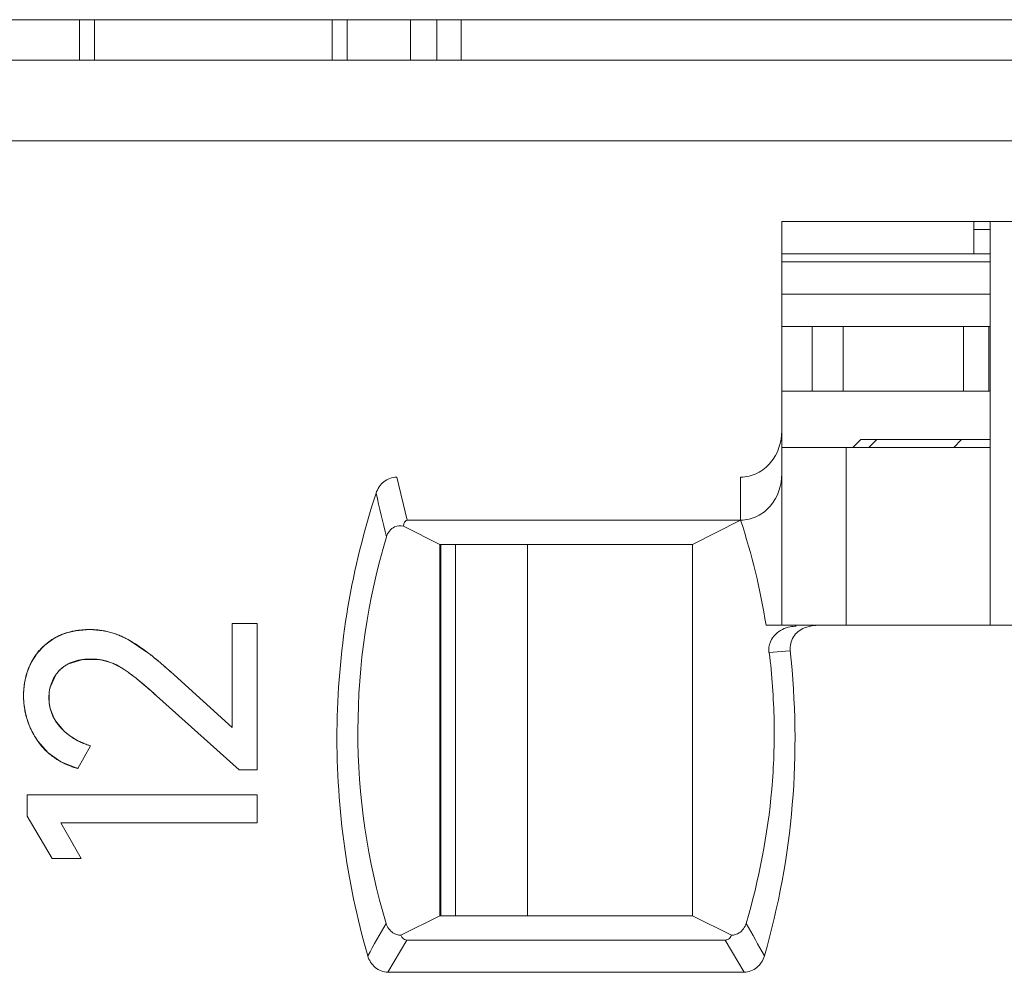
# Model space of a CAD drawing. Header units: inches. Extents: x 830 to 2908, y -1046 to 167.
# Tile 20 of 33: x 2656.12 to 2662.22, y -806.68 to -800.78. Entities that reach past the tile are written whole.
import ezdxf

# ---------------------------------------------------------------- set-up
doc = ezdxf.new("R2010")
doc.units = ezdxf.units.IN
doc.header["$LTSCALE"] = 23.1
doc.header["$MEASUREMENT"] = 0
doc.layers.get('0').update_dxf_attribs({"lineweight": 18})
for name, color, linetype, lineweight in [('1_27', 7, 'Continuous', 18), ('1_36', 7, 'Continuous', 18), ('1_44', 7, 'Continuous', 18), ('1_6', 7, 'Continuous', 18)]:
    doc.layers.add(name, color=color, linetype=linetype, lineweight=lineweight)

msp = doc.modelspace()

# ---------------------------------------------------------------- linework, layer by layer
at = {"color": 0, "linetype": 'Continuous', "lineweight": 0}
for p, q in [((2605.8303, -800.7792), (2704.8303, -800.7792)), ((2656.4929, -800.7792), (2656.4929, -801.0292)), ((2656.5853, -800.7792), (2656.5853, -801.0292)), ((2658.0569, -800.7792), (2658.0569, -801.0292)), ((2658.1493, -801.0292), (2658.1493, -800.7792)), ((2658.5431, -800.7792), (2658.5431, -801.0292)), ((2658.7058, -801.0292), (2658.7058, -800.7792)), ((2658.8569, -800.7792), (2658.8569, -801.0292)), ((2656.4697, -804.5633), (2656.5563, -804.5566)), ((2656.5563, -804.5566), (2656.6396, -804.5636)), ((2657.4391, -804.5198), (2657.5924, -804.5198)), ((2657.4391, -805.162), (2657.4391, -804.5198)), ((2657.5924, -804.5198), (2657.5924, -805.4259)), ((2656.2776, -804.6529), (2656.3341, -804.6119)), ((2656.3341, -804.6119), (2656.3988, -804.5815)), ((2656.4222, -804.574), (2656.4697, -804.5633)), ((2656.7201, -804.5849), (2656.7949, -804.6187)), ((2656.7949, -804.6187), (2656.922, -804.7041)), ((2656.231, -804.7025), (2656.2776, -804.6529)), ((2656.1944, -804.7604), (2656.231, -804.7025)), ((2656.5142, -804.7417), (2656.4243, -804.769)), ((2656.6045, -804.7412), (2656.5142, -804.7417)), ((2656.6852, -804.7601), (2656.6261, -804.7442)), ((2656.3491, -804.833), (2656.3116, -804.913)), ((2657.0782, -804.836), (2657.4391, -805.162)), ((2656.3062, -804.9416), (2656.3064, -805.0154)), ((2656.9696, -804.966), (2657.4818, -805.4259)), ((2656.312, -805.0452), (2656.3358, -805.1067)), ((2656.3443, -805.1213), (2656.3954, -805.1831)), ((2656.4282, -805.2104), (2656.4835, -805.2448)), ((2656.2996, -805.3199), (2656.2352, -805.2474)), ((2656.4825, -805.4162), (2656.5621, -805.2765)), ((2656.3773, -805.3747), (2656.2996, -805.3199)), ((2656.4825, -805.4162), (2656.3773, -805.3747)), ((2657.5924, -805.4259), (2657.4818, -805.4259)), ((2656.1702, -805.5795), (2657.5924, -805.5795)), ((2656.1702, -805.7114), (2656.1702, -805.5795)), ((2657.5924, -805.5795), (2657.5924, -805.7541)), ((2656.1702, -805.7114), (2656.3235, -805.9747)), ((2657.5924, -805.7541), (2656.3778, -805.7541)), ((2656.5037, -805.9747), (2656.3778, -805.7541)), ((2656.3778, -805.7541), (2656.4594, -805.8971)), ((2656.5037, -805.9747), (2656.3235, -805.9747))]:
    msp.add_line(p, q, dxfattribs=at)
for centre, radius, start, end in [((2656.5303, -804.9529), 0.394, 105.92157, 109.48917), ((2656.5613, -805.0255), 0.4685, 77.61488, 80.37199), ((2656.5563, -805.0371), 0.4809, 70.09539, 73.09804), ((2656.566, -805.099), 0.3598, 80.37638, 83.85986), ((2655.5841, -806.4333), 2.1864, 50.46136, 52.27096), ((2656.5664, -804.9498), 0.4175, 153.02074, 162.04177), ((2656.5576, -805.1039), 0.3668, 65.84733, 69.63409), ((2655.4559, -806.5901), 2.3889, 50.29347, 50.48392), ((2655.1973, -806.897), 2.7902, 47.9738, 50.23464), ((2656.6019, -804.961), 0.4547, 163.31139, 171.03906), ((2656.5853, -804.9564), 0.4375, 161.9816, 163.27086), ((2654.7835, -807.3613), 3.4122, 47.73987, 48.03161), ((2656.627, -804.965), 0.4801, 171.03732, 180.11591), ((2656.5581, -804.9738), 0.2539, 166.14342, 172.71192), ((2655.2174, -806.8827), 2.5967, 50.11133, 50.5474), ((2655.1623, -806.9487), 2.6827, 49.78261, 50.11184), ((2654.9455, -807.2023), 3.0163, 47.85297, 49.74919), ((2656.6446, -804.9649), 0.4978, 180.12051, 191.07646), ((2656.5783, -804.9798), 0.2742, 187.44191, 193.79241), ((2656.6491, -804.9642), 0.5023, 191.05592, 192.51355), ((2656.6481, -804.9644), 0.5013, 192.51214, 196.43092), ((2656.6423, -804.9662), 0.4952, 196.42344, 202.40461), ((2656.5801, -804.974), 0.278, 208.51743, 211.99577), ((2656.6355, -804.9689), 0.4878, 202.41545, 203.60999), ((2656.6192, -804.9767), 0.4699, 203.54112, 215.17684), ((2656.6351, -804.9286), 0.3496, 226.72853, 229.15296), ((2656.647, -804.9146), 0.3679, 229.17007, 233.50812), ((2656.6845, -804.8563), 0.4374, 242.64397, 243.77403), ((2656.6901, -804.8447), 0.4503, 243.7875, 247.86592), ((2656.6961, -804.8298), 0.4664, 247.86628, 253.29591)]:
    msp.add_arc(centre, radius, start, end, dxfattribs=at)
for points, knots in [([(2656.5563, -804.5566), (2656.5454, -804.5566), (2656.5241, -804.5571), (2656.4934, -804.5597), (2656.4688, -804.5633), (2656.4497, -804.5671), (2656.4357, -804.5703), (2656.4219, -804.574), (2656.4085, -804.5781), (2656.3953, -804.5826), (2656.3846, -804.5868), (2656.3762, -804.5903), (2656.37, -804.5931), (2656.3638, -804.5959), (2656.3587, -804.5984), (2656.3547, -804.6004), (2656.3517, -804.602), (2656.3487, -804.6036), (2656.3457, -804.6052), (2656.3433, -804.6065), (2656.3413, -804.6076), (2656.3399, -804.6085), (2656.3386, -804.6092), (2656.3377, -804.6097), (2656.337, -804.6101), (2656.3362, -804.6106), (2656.3356, -804.6109), (2656.3351, -804.6112), (2656.3348, -804.6114), (2656.3346, -804.6115), (2656.3344, -804.6116), (2656.3343, -804.6117), (2656.3342, -804.6118), (2656.3341, -804.6118), (2656.3341, -804.6119), (2656.3341, -804.6119)], [0, 0, 0, 0, 0.125, 0.25, 0.375, 0.4375, 0.500001, 0.562501, 0.625001, 0.687501, 0.750001, 0.781251, 0.812501, 0.843751, 0.875001, 0.890626, 0.906251, 0.921876, 0.937501, 0.953126, 0.960938, 0.968751, 0.976563, 0.98047, 0.984376, 0.988282, 0.992188, 0.994142, 0.996095, 0.997071, 0.998048, 0.999024, 0.999513, 0.999757, 1, 1, 1, 1]), ([(2656.7949, -804.6187), (2656.7855, -804.6135), (2656.7666, -804.6038), (2656.7378, -804.5912), (2656.7135, -804.5823), (2656.6938, -804.5761), (2656.679, -804.572), (2656.664, -804.5684), (2656.649, -804.5652), (2656.6338, -804.5625), (2656.621, -804.5607), (2656.6108, -804.5595), (2656.6031, -804.5587), (2656.5954, -804.558), (2656.5889, -804.5576), (2656.5837, -804.5573), (2656.5798, -804.5571), (2656.5759, -804.5569), (2656.572, -804.5568), (2656.5687, -804.5567), (2656.5661, -804.5566), (2656.5641, -804.5566), (2656.5625, -804.5566), (2656.5612, -804.5566), (2656.5602, -804.5566), (2656.5592, -804.5566), (2656.5584, -804.5566), (2656.5577, -804.5566), (2656.5573, -804.5566), (2656.557, -804.5566), (2656.5568, -804.5566), (2656.5566, -804.5566), (2656.5564, -804.5566), (2656.5563, -804.5566), (2656.5563, -804.5566), (2656.5563, -804.5566)], [0, 0, 0, 0, 0.125, 0.25, 0.375, 0.4375, 0.5, 0.562501, 0.625001, 0.687501, 0.750001, 0.781251, 0.812501, 0.843751, 0.875001, 0.890626, 0.906251, 0.921876, 0.937501, 0.953126, 0.960938, 0.968751, 0.976563, 0.98047, 0.984376, 0.988282, 0.992188, 0.994142, 0.996095, 0.997071, 0.998048, 0.999024, 0.999513, 0.999757, 1, 1, 1, 1]), ([(2656.3341, -804.6119), (2656.3264, -804.6165), (2656.3115, -804.6261), (2656.2906, -804.6417), (2656.2743, -804.6557), (2656.2619, -804.6675), (2656.253, -804.6766), (2656.2445, -804.686), (2656.2362, -804.6958), (2656.2284, -804.7058), (2656.2221, -804.7144), (2656.2173, -804.7214), (2656.2137, -804.7267), (2656.2103, -804.7322), (2656.2075, -804.7367), (2656.2053, -804.7404), (2656.2037, -804.7432), (2656.2021, -804.746), (2656.2005, -804.7489), (2656.1992, -804.7512), (2656.1981, -804.7531), (2656.1974, -804.7546), (2656.1967, -804.7558), (2656.1962, -804.7567), (2656.1959, -804.7575), (2656.1955, -804.7582), (2656.1952, -804.7588), (2656.1949, -804.7593), (2656.1948, -804.7596), (2656.1946, -804.7598), (2656.1945, -804.76), (2656.1945, -804.7601), (2656.1944, -804.7603), (2656.1944, -804.7603), (2656.1944, -804.7604), (2656.1944, -804.7604)], [0, 0, 0, 0, 0.125, 0.25, 0.375, 0.4375, 0.500001, 0.562501, 0.625001, 0.687501, 0.750001, 0.781251, 0.812501, 0.843751, 0.875001, 0.890626, 0.906251, 0.921876, 0.937501, 0.953126, 0.960938, 0.968751, 0.976563, 0.98047, 0.984376, 0.988282, 0.992188, 0.994142, 0.996095, 0.997071, 0.998048, 0.999024, 0.999513, 0.999757, 1, 1, 1, 1]), ([(2656.372, -804.8069), (2656.3776, -804.8012), (2656.3895, -804.7906), (2656.4091, -804.7768), (2656.4269, -804.7671), (2656.442, -804.7604), (2656.4538, -804.7559), (2656.4661, -804.7519), (2656.4787, -804.7484), (2656.4918, -804.7455), (2656.5031, -804.7435), (2656.5123, -804.7422), (2656.5194, -804.7413), (2656.5265, -804.7406), (2656.5326, -804.7401), (2656.5375, -804.7398), (2656.5412, -804.7395), (2656.5449, -804.7394), (2656.5487, -804.7392), (2656.5518, -804.7391), (2656.5544, -804.7391), (2656.5563, -804.739), (2656.5579, -804.739), (2656.5591, -804.739), (2656.5601, -804.739), (2656.5611, -804.739), (2656.5619, -804.739), (2656.5625, -804.739), (2656.5629, -804.739), (2656.5632, -804.739), (2656.5635, -804.739), (2656.5637, -804.739), (2656.5638, -804.739), (2656.5639, -804.739), (2656.564, -804.739), (2656.564, -804.739)], [0, 0, 0, 0, 0.125, 0.25, 0.375, 0.4375, 0.500001, 0.562501, 0.625001, 0.687501, 0.750001, 0.781251, 0.812501, 0.843751, 0.875001, 0.890626, 0.906251, 0.921876, 0.937501, 0.953126, 0.960938, 0.968751, 0.976563, 0.98047, 0.984376, 0.988282, 0.992188, 0.994142, 0.996095, 0.997071, 0.998048, 0.999024, 0.999513, 0.999757, 1, 1, 1, 1]), ([(2656.564, -804.739), (2656.572, -804.739), (2656.5881, -804.7395), (2656.6116, -804.7417), (2656.6309, -804.7449), (2656.6461, -804.7482), (2656.6574, -804.751), (2656.6685, -804.7542), (2656.6796, -804.7578), (2656.6905, -804.7618), (2656.6995, -804.7655), (2656.7067, -804.7686), (2656.712, -804.771), (2656.7173, -804.7735), (2656.7217, -804.7756), (2656.7252, -804.7774), (2656.7279, -804.7788), (2656.7305, -804.7802), (2656.7331, -804.7816), (2656.7353, -804.7828), (2656.737, -804.7837), (2656.7383, -804.7845), (2656.7394, -804.7851), (2656.7402, -804.7856), (2656.7409, -804.786), (2656.7415, -804.7863), (2656.7421, -804.7866), (2656.7425, -804.7869), (2656.7428, -804.787), (2656.743, -804.7872), (2656.7431, -804.7873), (2656.7433, -804.7873), (2656.7434, -804.7874), (2656.7434, -804.7874), (2656.7435, -804.7875), (2656.7435, -804.7875)], [0, 0, 0, 0, 0.125, 0.25, 0.375, 0.4375, 0.500001, 0.562501, 0.625001, 0.687501, 0.750001, 0.781251, 0.812501, 0.843751, 0.875001, 0.890626, 0.906251, 0.921876, 0.937501, 0.953126, 0.960938, 0.968751, 0.976564, 0.98047, 0.984376, 0.988282, 0.992189, 0.994142, 0.996095, 0.997071, 0.998048, 0.999024, 0.999513, 0.999757, 1, 1, 1, 1]), ([(2656.1944, -804.7604), (2656.1904, -804.7681), (2656.183, -804.7838), (2656.1733, -804.808), (2656.1665, -804.8287), (2656.1618, -804.8455), (2656.1587, -804.8583), (2656.1559, -804.8712), (2656.1535, -804.8843), (2656.1514, -804.8975), (2656.15, -804.9087), (2656.1491, -804.9177), (2656.1485, -804.9244), (2656.148, -804.9313), (2656.1477, -804.937), (2656.1474, -804.9416), (2656.1473, -804.945), (2656.1471, -804.9485), (2656.147, -804.952), (2656.147, -804.9549), (2656.1469, -804.9572), (2656.1469, -804.9589), (2656.1469, -804.9604), (2656.1469, -804.9616), (2656.1469, -804.9624), (2656.1469, -804.9633), (2656.1469, -804.964), (2656.1469, -804.9646), (2656.1469, -804.965), (2656.1469, -804.9653), (2656.1469, -804.9655), (2656.1469, -804.9657), (2656.1469, -804.9658), (2656.1469, -804.9659), (2656.1469, -804.966), (2656.1469, -804.966)], [0, 0, 0, 0, 0.125, 0.25, 0.375, 0.4375, 0.5, 0.562501, 0.625001, 0.687501, 0.750001, 0.781251, 0.812501, 0.843751, 0.875001, 0.890626, 0.906251, 0.921876, 0.937501, 0.953126, 0.960938, 0.968751, 0.976563, 0.98047, 0.984376, 0.988282, 0.992188, 0.994142, 0.996095, 0.997071, 0.998048, 0.999024, 0.999513, 0.999757, 1, 1, 1, 1]), ([(2656.4243, -804.769), (2656.4052, -804.7791), (2656.3779, -804.7986), (2656.356, -804.8237), (2656.3491, -804.833)], [0, 0, 0, 0, 0.650661, 1, 1, 1, 1]), ([(2656.8674, -804.8777), (2656.8588, -804.8705), (2656.819, -804.8383), (2656.7675, -804.7991), (2656.7199, -804.7747), (2656.7076, -804.7692)], [0, 0, 0, 0, 0.174503, 0.792882, 1, 1, 1, 1]), ([(2656.7435, -804.7875), (2656.7503, -804.7915), (2656.7647, -804.8004), (2656.7882, -804.8164), (2656.8094, -804.8318), (2656.8272, -804.8454), (2656.8411, -804.8563), (2656.8555, -804.8677), (2656.8703, -804.8799), (2656.8857, -804.8926), (2656.8988, -804.9037), (2656.9096, -804.913), (2656.9178, -804.9201), (2656.9261, -804.9273), (2656.9332, -804.9335), (2656.9389, -804.9385), (2656.9432, -804.9423), (2656.9475, -804.9461), (2656.9518, -804.95), (2656.9555, -804.9533), (2656.9584, -804.9559), (2656.9606, -804.9579), (2656.9625, -804.9596), (2656.964, -804.9609), (2656.9651, -804.9619), (2656.9662, -804.9629), (2656.9671, -804.9638), (2656.9679, -804.9644), (2656.9683, -804.9649), (2656.9687, -804.9652), (2656.969, -804.9654), (2656.9692, -804.9657), (2656.9694, -804.9658), (2656.9695, -804.9659), (2656.9696, -804.966), (2656.9696, -804.966)], [0, 0, 0, 0, 0.125, 0.25, 0.375001, 0.437501, 0.500001, 0.562501, 0.625001, 0.687501, 0.750001, 0.781251, 0.812501, 0.843751, 0.875001, 0.890626, 0.906251, 0.921876, 0.937501, 0.953126, 0.960939, 0.968751, 0.976564, 0.98047, 0.984377, 0.988283, 0.992189, 0.994142, 0.996095, 0.997072, 0.998048, 0.999025, 0.999513, 0.999757, 1, 1, 1, 1]), ([(2656.304, -804.9777), (2656.304, -804.9691), (2656.3047, -804.9523), (2656.3079, -804.9282), (2656.3123, -804.9091), (2656.3169, -804.8943), (2656.3209, -804.8835), (2656.3254, -804.8729), (2656.3305, -804.8627), (2656.336, -804.8527), (2656.3411, -804.8446), (2656.3455, -804.8382), (2656.3488, -804.8335), (2656.3524, -804.8289), (2656.3554, -804.8251), (2656.3579, -804.8221), (2656.3598, -804.8199), (2656.3618, -804.8177), (2656.3637, -804.8155), (2656.3654, -804.8137), (2656.3668, -804.8122), (2656.3678, -804.8111), (2656.3686, -804.8102), (2656.3693, -804.8095), (2656.3699, -804.809), (2656.3704, -804.8085), (2656.3708, -804.808), (2656.3712, -804.8077), (2656.3714, -804.8074), (2656.3716, -804.8073), (2656.3717, -804.8071), (2656.3718, -804.807), (2656.3719, -804.8069), (2656.3719, -804.8069), (2656.372, -804.8069), (2656.372, -804.8069)], [0, 0, 0, 0, 0.125, 0.25, 0.375, 0.4375, 0.5, 0.562501, 0.625001, 0.687501, 0.750001, 0.781251, 0.812501, 0.843751, 0.875001, 0.890626, 0.906251, 0.921876, 0.937501, 0.953126, 0.960938, 0.968751, 0.976563, 0.98047, 0.984376, 0.988282, 0.992188, 0.994142, 0.996095, 0.997071, 0.998048, 0.999024, 0.999513, 0.999757, 1, 1, 1, 1]), ([(2656.1469, -804.966), (2656.1469, -804.9789), (2656.1478, -805.0045), (2656.1519, -805.0419), (2656.1577, -805.0724), (2656.1636, -805.0963), (2656.1688, -805.114), (2656.1747, -805.1314), (2656.1812, -805.1487), (2656.1885, -805.1657), (2656.1951, -805.1797), (2656.2007, -805.1908), (2656.2051, -805.199), (2656.2097, -805.2072), (2656.2136, -805.214), (2656.2169, -805.2194), (2656.2194, -805.2234), (2656.2219, -805.2275), (2656.2245, -805.2315), (2656.2266, -805.2348), (2656.2284, -805.2375), (2656.2297, -805.2394), (2656.2308, -805.2411), (2656.2317, -805.2424), (2656.2324, -805.2434), (2656.2331, -805.2444), (2656.2337, -805.2452), (2656.2341, -805.2459), (2656.2344, -805.2463), (2656.2346, -805.2466), (2656.2348, -805.2469), (2656.235, -805.2471), (2656.2351, -805.2472), (2656.2351, -805.2473), (2656.2352, -805.2474), (2656.2352, -805.2474)], [0, 0, 0, 0, 0.125, 0.25, 0.375, 0.4375, 0.5, 0.562501, 0.625001, 0.687501, 0.750001, 0.781251, 0.812501, 0.843751, 0.875001, 0.890626, 0.906251, 0.921876, 0.937501, 0.953126, 0.960938, 0.968751, 0.976563, 0.98047, 0.984376, 0.988282, 0.992188, 0.994142, 0.996095, 0.997071, 0.998048, 0.999024, 0.999513, 0.999757, 1, 1, 1, 1]), ([(2656.3749, -805.162), (2656.3689, -805.1553), (2656.3579, -805.1418), (2656.3435, -805.1207), (2656.3333, -805.1025), (2656.3263, -805.0876), (2656.3216, -805.0761), (2656.3174, -805.0645), (2656.3138, -805.0527), (2656.3108, -805.0407), (2656.3087, -805.0305), (2656.3073, -805.0223), (2656.3064, -805.016), (2656.3057, -805.0098), (2656.3051, -805.0045), (2656.3048, -805.0003), (2656.3046, -804.9971), (2656.3044, -804.9939), (2656.3042, -804.9906), (2656.3041, -804.988), (2656.3041, -804.9858), (2656.304, -804.9842), (2656.304, -804.9828), (2656.304, -804.9817), (2656.304, -804.9809), (2656.304, -804.9801), (2656.304, -804.9794), (2656.304, -804.9789), (2656.304, -804.9785), (2656.304, -804.9783), (2656.304, -804.9781), (2656.304, -804.9779), (2656.304, -804.9778), (2656.304, -804.9777), (2656.304, -804.9777), (2656.304, -804.9777)], [0, 0, 0, 0, 0.125, 0.25, 0.375, 0.4375, 0.5, 0.562501, 0.625001, 0.687501, 0.750001, 0.781251, 0.812501, 0.843751, 0.875001, 0.890626, 0.906251, 0.921876, 0.937501, 0.953126, 0.960938, 0.968751, 0.976563, 0.98047, 0.984376, 0.988282, 0.992188, 0.994142, 0.996095, 0.997071, 0.998048, 0.999024, 0.999513, 0.999757, 1, 1, 1, 1]), ([(2656.5621, -805.2765), (2656.5524, -805.2735), (2656.5334, -805.2672), (2656.5065, -805.2564), (2656.4852, -805.2462), (2656.4689, -805.2374), (2656.457, -805.2304), (2656.4455, -805.2231), (2656.4343, -805.2154), (2656.4235, -805.2074), (2656.4148, -805.2004), (2656.408, -805.1946), (2656.403, -805.1902), (2656.3981, -805.1857), (2656.3941, -805.1819), (2656.3909, -805.1788), (2656.3885, -805.1765), (2656.3862, -805.1741), (2656.3839, -805.1717), (2656.382, -805.1697), (2656.3805, -805.1681), (2656.3793, -805.1669), (2656.3784, -805.1659), (2656.3776, -805.165), (2656.3771, -805.1644), (2656.3765, -805.1638), (2656.3761, -805.1633), (2656.3757, -805.1629), (2656.3755, -805.1626), (2656.3753, -805.1624), (2656.3751, -805.1623), (2656.375, -805.1621), (2656.3749, -805.162), (2656.3749, -805.162), (2656.3749, -805.162), (2656.3749, -805.162)], [0, 0, 0, 0, 0.125, 0.25, 0.375, 0.4375, 0.5, 0.562501, 0.625001, 0.687501, 0.750001, 0.781251, 0.812501, 0.843751, 0.875001, 0.890626, 0.906251, 0.921876, 0.937501, 0.953126, 0.960938, 0.968751, 0.976563, 0.98047, 0.984376, 0.988282, 0.992188, 0.994142, 0.996095, 0.997071, 0.998048, 0.999024, 0.999513, 0.999757, 1, 1, 1, 1]), ([(2656.2352, -805.2474), (2656.2425, -805.2579), (2656.258, -805.278), (2656.2833, -805.3056), (2656.3063, -805.3265), (2656.3258, -805.3418), (2656.341, -805.3527), (2656.3568, -805.3629), (2656.373, -805.3725), (2656.3899, -805.3814), (2656.4044, -805.3883), (2656.4163, -805.3935), (2656.4253, -805.3972), (2656.4345, -805.4008), (2656.4422, -805.4036), (2656.4485, -805.4058), (2656.4533, -805.4074), (2656.458, -805.409), (2656.4629, -805.4105), (2656.4669, -805.4117), (2656.4701, -805.4127), (2656.4726, -805.4134), (2656.4746, -805.414), (2656.4763, -805.4145), (2656.4775, -805.4148), (2656.4787, -805.4151), (2656.4798, -805.4154), (2656.4806, -805.4156), (2656.4811, -805.4158), (2656.4815, -805.4159), (2656.4818, -805.416), (2656.4821, -805.4161), (2656.4823, -805.4161), (2656.4824, -805.4161), (2656.4825, -805.4162), (2656.4825, -805.4162)], [0, 0, 0, 0, 0.125, 0.25, 0.375, 0.4375, 0.5, 0.5625, 0.625, 0.6875, 0.75, 0.78125, 0.8125, 0.84375, 0.875, 0.890625, 0.90625, 0.921875, 0.9375, 0.953125, 0.960938, 0.96875, 0.976563, 0.980469, 0.984375, 0.988281, 0.992188, 0.994141, 0.996094, 0.997071, 0.998047, 0.999024, 0.999512, 0.999756, 1, 1, 1, 1])]:
    msp.add_open_spline(points, degree=3, knots=knots, dxfattribs=at)
msp.add_open_spline([(2657.0782, -804.836), (2656.9644, -804.7326), (2656.87, -804.6601), (2656.7949, -804.6187)], degree=3, dxfattribs=at)
at = {"layer": '1_27', "color": 0, "linetype": 'Continuous', "lineweight": 0}
for p, q in [((2662.0301, -802.2292), (2662.0301, -802.0292)), ((2662.13, -802.0792), (2662.0301, -802.0792)), ((2662.13, -802.2292), (2660.8408, -802.2292))]:
    msp.add_line(p, q, dxfattribs=at)
at = {"layer": '1_36', "color": 0, "linetype": 'Continuous', "lineweight": 0}
for p, q in [((2662.13, -803.4292), (2660.8408, -803.4292)), ((2661.2397, -804.5292), (2661.2397, -803.4292)), ((2658.8211, -806.3292), (2658.8211, -804.0292)), ((2659.267, -804.0292), (2659.267, -806.3292))]:
    msp.add_line(p, q, dxfattribs=at)
at = {"layer": '1_44', "color": 0, "linetype": 'Continuous', "lineweight": 0}
for p, q in [((2660.8408, -802.6792), (2662.13, -802.6792)), ((2661.0287, -803.0792), (2661.0287, -802.6792)), ((2661.2213, -802.6792), (2661.2213, -803.0792)), ((2661.9659, -803.0792), (2661.9659, -802.6792)), ((2662.1228, -802.6792), (2662.1228, -803.0792)), ((2660.8408, -803.0792), (2662.13, -803.0792)), ((2658.7303, -804.0292), (2658.7303, -806.3292))]:
    msp.add_line(p, q, dxfattribs=at)
at = {"layer": '1_6', "color": 0, "linetype": 'Continuous', "lineweight": 0}
for p, q in [((2632.3105, -801.0292), (2701.9285, -801.0292)), ((2700.3378, -801.5292), (2632.6522, -801.5292)), ((2660.8408, -804.5292), (2660.8408, -802.0292)), ((2660.8408, -802.0292), (2663.0197, -802.0292)), ((2662.13, -802.0292), (2662.13, -804.5292)), ((2660.8408, -802.2792), (2662.13, -802.2792)), ((2662.13, -802.4792), (2660.8408, -802.4792)), ((2661.2803, -803.4292), (2661.3303, -803.3792)), ((2662.13, -803.3792), (2661.3303, -803.3792)), ((2661.4281, -803.3792), (2661.3791, -803.4292)), ((2661.905, -803.4292), (2661.954, -803.3792)), ((2658.5219, -803.8792), (2658.4569, -803.6125)), ((2660.5856, -803.8792), (2660.5856, -803.6125)), ((2658.5219, -803.8792), (2660.5856, -803.8792)), ((2660.5856, -803.8792), (2660.2884, -804.0292)), ((2658.723, -804.0292), (2658.4984, -803.9159)), ((2658.7229, -806.3292), (2658.7229, -804.0292)), ((2658.723, -804.0292), (2660.2883, -804.0292)), ((2660.2883, -806.3292), (2660.2883, -804.0292)), ((2660.7433, -804.5292), (2661.0393, -804.5292)), ((2660.9809, -804.5459), (2661.0336, -804.5311)), ((2661.0338, -804.5327), (2661.0516, -804.5308)), ((2663.0197, -804.5292), (2661.0441, -804.5292)), ((2660.8899, -804.6872), (2660.7614, -804.6991)), ((2658.4827, -806.4496), (2658.723, -806.3292)), ((2660.2883, -806.3292), (2658.7229, -806.3292)), ((2660.2884, -806.3292), (2660.5285, -806.4496)), ((2658.4028, -806.6792), (2658.5205, -806.4792)), ((2660.4908, -806.4792), (2658.5205, -806.4792)), ((2660.4908, -806.4792), (2660.6071, -806.6792)), ((2660.6071, -806.6792), (2658.4028, -806.6792))]:
    msp.add_line(p, q, dxfattribs=at)
for centre, radius, start, end in [((2755.9325, -780.652), 100.2907, 193.293208, 193.451758), ((2656.6677, -805.1745), 4.1264, 8.99667, 18.29428), ((2660.9303, -804.7315), 0.1957, 89.93163, 101.28513), ((2669.3612, -812.7842), 12.7036, 149.71303, 150.74831), ((2651.7368, -811.5603), 10.2843, 28.98031, 30.26251)]:
    msp.add_arc(centre, radius, start, end, dxfattribs=at)
for points, knots in [([(2660.8408, -803.3256), (2660.8409, -803.3952), (2660.8039, -803.5053), (2660.6922, -803.595), (2660.6208, -803.6127), (2660.5856, -803.6125)], [0, 0, 0, 0, 0.496876, 0.748597, 1, 1, 1, 1]), ([(2658.4569, -803.6125), (2658.4285, -803.6124), (2658.3702, -803.634), (2658.3378, -803.6851), (2658.329, -803.7123)], [0, 0, 0, 0, 0.498571, 1, 1, 1, 1]), ([(2660.5856, -803.8792), (2660.6208, -803.8793), (2660.6922, -803.8617), (2660.8039, -803.772), (2660.8409, -803.6619), (2660.8408, -803.5923)], [0, 0, 0, 0, 0.251497, 0.503184, 1, 1, 1, 1]), ([(2658.329, -803.7123), (2658.1786, -804.1711), (2658.0142, -805.1393), (2658.1437, -806.1127), (2658.2776, -806.5767)], [0, 0, 0, 0, 0.5, 1, 1, 1, 1]), ([(2658.5219, -803.8792), (2658.5133, -803.8803), (2658.5011, -803.8948), (2658.4997, -803.9095), (2658.4984, -803.9159)], [0, 0, 0, 0, 0.572011, 1, 1, 1, 1]), ([(2658.3932, -803.9823), (2658.4008, -803.9569), (2658.432, -803.9145), (2658.4804, -803.9125), (2658.4984, -803.9158)], [0, 0, 0, 0, 0.591555, 1, 1, 1, 1]), ([(2658.3915, -806.3774), (2658.2759, -805.9909), (2658.1566, -805.1797), (2658.277, -804.3687), (2658.3932, -803.9823)], [0, 0, 0, 0, 0.499974, 1, 1, 1, 1]), ([(2660.7614, -804.6991), (2660.7581, -804.6767), (2660.7638, -804.6327), (2660.809, -804.5706), (2660.8594, -804.5461), (2660.892, -804.5396)], [0, 0, 0, 0, 0.30085, 0.557051, 1, 1, 1, 1]), ([(2660.8924, -804.6871), (2660.8907, -804.6578), (2660.9023, -804.5948), (2660.9541, -804.5579), (2660.9809, -804.5459)], [0, 0, 0, 0, 0.498785, 1, 1, 1, 1]), ([(2660.7635, -804.6988), (2660.7796, -804.8392), (2660.801, -805.1216), (2660.7806, -805.687), (2660.7, -806.1067), (2660.6197, -806.3773)], [0, 0, 0, 0, 0.250131, 0.50023, 1, 1, 1, 1]), ([(2660.7335, -806.5775), (2660.8209, -806.272), (2660.9378, -805.6427), (2660.927, -805.0029), (2660.8924, -804.6871)], [0, 0, 0, 0, 0.500023, 1, 1, 1, 1]), ([(2658.4827, -806.4496), (2658.4657, -806.4485), (2658.4243, -806.4375), (2658.3983, -806.4001), (2658.3915, -806.3774)], [0, 0, 0, 0, 0.417744, 1, 1, 1, 1]), ([(2660.6197, -806.3773), (2660.6127, -806.4001), (2660.5869, -806.4376), (2660.5455, -806.4486), (2660.5285, -806.4496)], [0, 0, 0, 0, 0.583939, 1, 1, 1, 1]), ([(2658.5205, -806.4792), (2658.51, -806.4793), (2658.4926, -806.4705), (2658.4851, -806.4554), (2658.4827, -806.4496)], [0, 0, 0, 0, 0.625346, 1, 1, 1, 1]), ([(2660.4908, -806.4792), (2660.4976, -806.4791), (2660.5148, -806.4742), (2660.5246, -806.4588), (2660.5285, -806.4496)], [0, 0, 0, 0, 0.401074, 1, 1, 1, 1]), ([(2658.2776, -806.5767), (2658.2856, -806.6039), (2658.3169, -806.6557), (2658.3745, -806.6785), (2658.4028, -806.6792)], [0, 0, 0, 0, 0.500965, 1, 1, 1, 1]), ([(2660.6072, -806.6792), (2660.6356, -806.6786), (2660.6937, -806.6566), (2660.7252, -806.6047), (2660.7335, -806.5775)], [0, 0, 0, 0, 0.499191, 1, 1, 1, 1])]:
    msp.add_open_spline(points, degree=3, knots=knots, dxfattribs=at)

doc.saveas('drawing.dxf')
